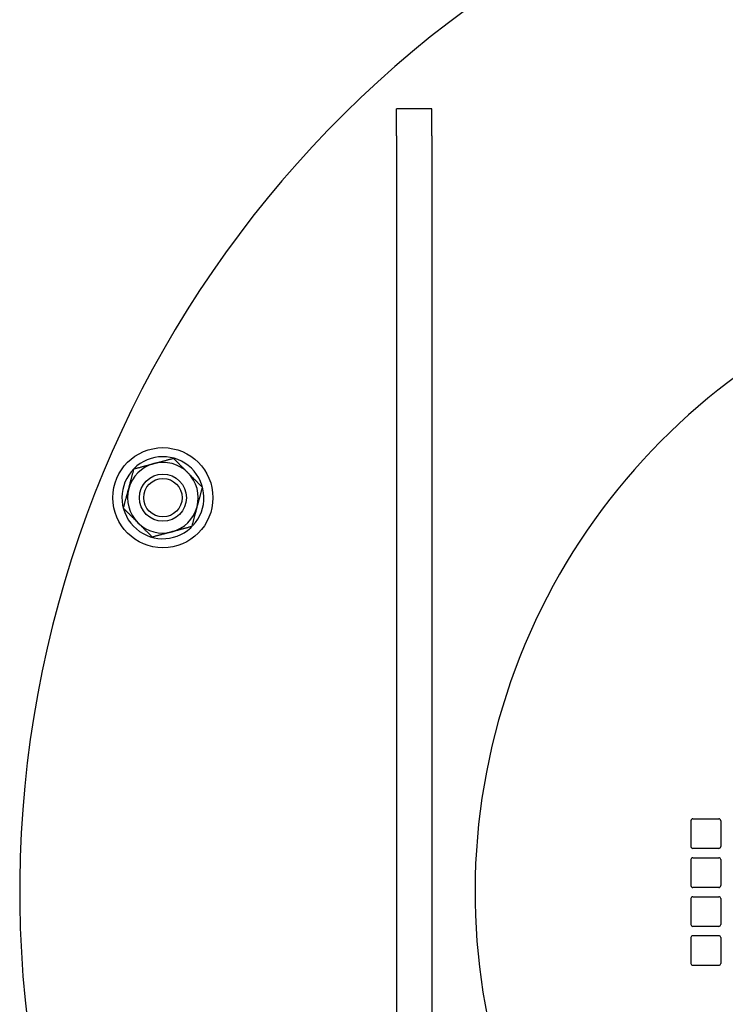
# Model space of a CAD drawing. Header units: inches. Extents: x 12 to 564, y 10 to 374.
# Tile 59 of 158: x 165.01 to 172.51, y 107.95 to 118.4. Entities that reach past the tile are written whole.
import ezdxf

# ---------------------------------------------------------------- set-up
doc = ezdxf.new("R2010")
doc.units = ezdxf.units.IN
doc.header["$LTSCALE"] = 16
doc.header["$MEASUREMENT"] = 0
doc.layers.add('Visible (ANSI)', color=7, linetype='Continuous', lineweight=30)

msp = doc.modelspace()

# ---------------------------------------------------------------- linework, layer by layer
at = {"layer": 'Visible (ANSI)'}
for p, q in [((169.015, 117.167), (169.015, 117.452)), ((169.39, 117.452), (169.015, 117.452)), ((169.39, 117.167), (169.39, 117.452)), ((169.015, 117.167), (169.015, 102.514)), ((169.39, 117.167), (169.39, 102.889)), ((166.831, 113.007), (166.823, 113.014)), ((166.843, 113.026), (166.846, 113.022)), ((166.846, 113.036), (166.853, 113.029)), ((172.142, 109.622), (172.142, 109.897)), ((172.161, 109.917), (172.437, 109.917)), ((172.457, 109.897), (172.457, 109.622)), ((172.437, 109.602), (172.161, 109.602)), ((172.142, 109.208), (172.142, 109.484)), ((172.161, 109.504), (172.437, 109.504)), ((172.457, 109.484), (172.457, 109.208)), ((172.437, 109.189), (172.161, 109.189)), ((172.142, 108.795), (172.142, 109.071)), ((172.161, 109.09), (172.437, 109.09)), ((172.457, 109.071), (172.457, 108.795)), ((172.437, 108.775), (172.161, 108.775)), ((172.161, 108.677), (172.437, 108.677)), ((172.142, 108.382), (172.142, 108.657)), ((172.457, 108.657), (172.457, 108.382)), ((172.437, 108.362), (172.161, 108.362))]:
    msp.add_line(p, q, dxfattribs=at)
for radius in [0.531, 0.25, 0.25, 0.204]:
    msp.add_circle((166.535, 113.325), radius, dxfattribs=at)
for centre, radius, start, end in [((176.64, 109.139), 11.625, 29.7774, 341.5495), ((176.64, 109.139), 6.791, 301.1977, 238.8023), ((166.535, 113.325), 0.435, 317.0609, 312.9391), ((166.535, 113.325), 0.375, 45, 105), ((166.535, 113.325), 0.375, 105, 165), ((166.535, 113.325), 0.375, 345, 45), ((166.535, 113.325), 0.375, 165, 225), ((166.535, 113.325), 0.375, 285, 345), ((166.535, 113.325), 0.375, 225, 285), ((166.535, 113.325), 0.435, 312.9391, 315.8461), ((172.161, 109.897), 0.0197, 90, 180), ((172.437, 109.897), 0.0197, 0, 90), ((172.161, 109.622), 0.0197, 180, 270), ((172.437, 109.622), 0.0197, 270, 0), ((172.161, 109.484), 0.0197, 90, 180), ((172.437, 109.484), 0.0197, 0, 90), ((172.161, 109.208), 0.0197, 180, 270), ((172.437, 109.208), 0.0197, 270, 0), ((172.161, 109.071), 0.0197, 90, 180), ((172.437, 109.071), 0.0197, 0, 90), ((172.161, 108.795), 0.0197, 180, 270), ((172.437, 108.795), 0.0197, 270, 0), ((172.161, 108.657), 0.0197, 90, 180), ((172.437, 108.657), 0.0197, 0, 90), ((172.161, 108.382), 0.0197, 180, 270), ((172.437, 108.382), 0.0197, 270, 0)]:
    msp.add_arc(centre, radius, start, end, dxfattribs=at)
for points in [[(166.438, 113.687), (166.535, 113.713), (166.647, 113.743)], [(166.647, 113.743), (166.729, 113.661), (166.8, 113.59)], [(166.172, 113.422), (166.198, 113.519), (166.228, 113.631)], [(166.228, 113.631), (166.341, 113.661), (166.438, 113.687)], [(166.8, 113.59), (166.871, 113.519), (166.953, 113.437)], [(166.116, 113.213), (166.146, 113.325), (166.172, 113.422)], [(166.953, 113.437), (166.923, 113.325), (166.897, 113.228)], [(166.27, 113.06), (166.198, 113.131), (166.116, 113.213)], [(166.897, 113.228), (166.871, 113.131), (166.841, 113.019)], [(166.423, 112.907), (166.341, 112.989), (166.27, 113.06)], [(166.632, 112.963), (166.535, 112.937), (166.423, 112.907)], [(166.841, 113.019), (166.729, 112.989), (166.632, 112.963)]]:
    msp.add_rational_spline(points, [1, 1.0379548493, 1], degree=2, dxfattribs=at)

doc.saveas('drawing.dxf')
